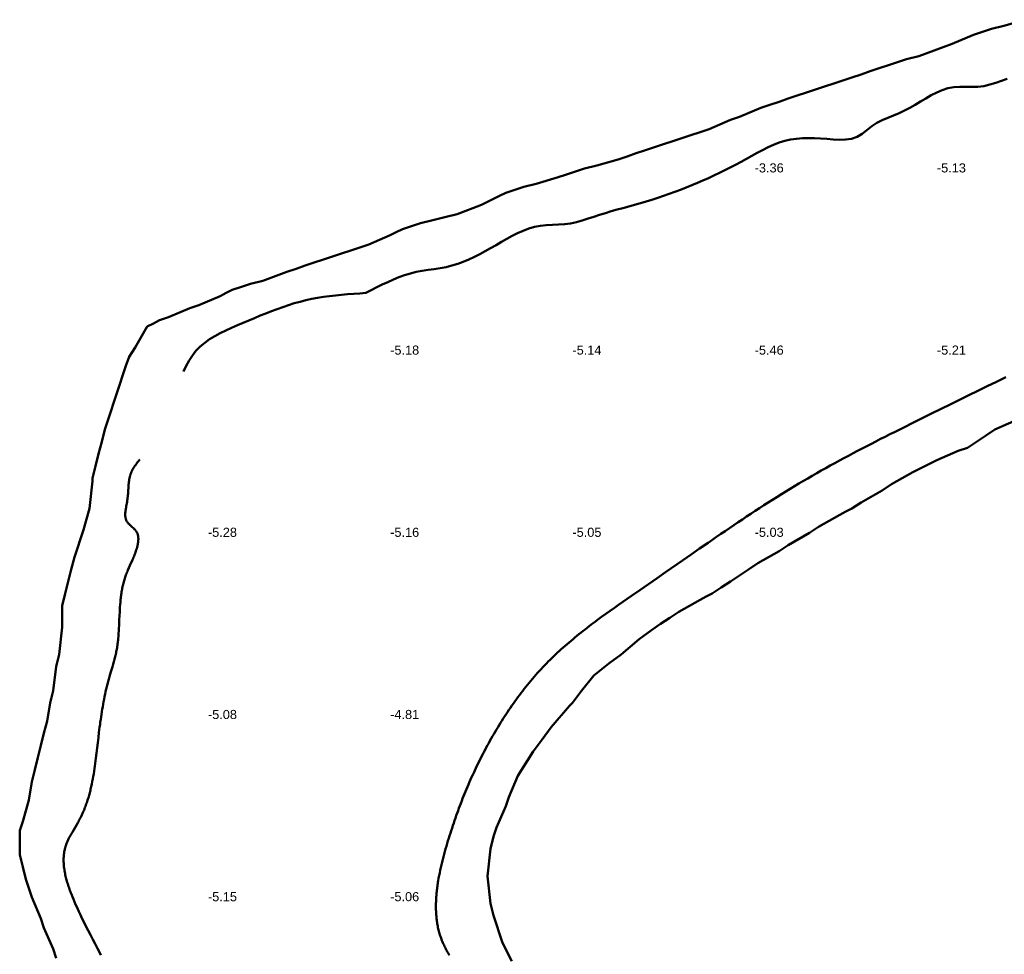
# Model space of a CAD drawing. Header units: metres. Extents: x 239209 to 240490, y 582227 to 583974.
# Tile 21 of 42: x 239209 to 239371, y 583078 to 583232. Entities that reach past the tile are written whole.
import ezdxf

# ---------------------------------------------------------------- set-up
doc = ezdxf.new("R2010")
doc.units = ezdxf.units.M
for name, color, linetype, lineweight in [('B-WE-GW-WATERGANG_BODEM-G', 90, 'Continuous', 18), ('B-WE-SURFACE-GRENS-G', 150, 'Continuous', 18), ('TM-SURFACE-TIN-LABELPeiling axel', 7, 'Continuous', 18)]:
    doc.layers.add(name, color=color, linetype=linetype, lineweight=lineweight)
doc.styles.get("Standard").update_dxf_attribs({"font": 'arial.ttf'})

# ---------------------------------------------------------------- blocks, each defined once
blk = doc.blocks.new('*U33')
at = {"layer": 'TM-SURFACE-TIN-LABELPeiling axel', "color": 7, "linetype": 'Continuous', "lineweight": 18, "insert": (239239.99, 583087.09, -5.15), "char_height": 1.5, "attachment_point": 4}
blk.add_mtext('{\\fArial|b0|i0|c0|p34;-5.15}', dxfattribs=at)
blk = doc.blocks.new('*U34')
at = {"layer": 'TM-SURFACE-TIN-LABELPeiling axel', "color": 7, "linetype": 'Continuous', "lineweight": 18, "insert": (239239.99, 583117.09, -5.08), "char_height": 1.5, "attachment_point": 4}
blk.add_mtext('{\\fArial|b0|i0|c0|p34;-5.08}', dxfattribs=at)
blk = doc.blocks.new('*U35')
at = {"layer": 'TM-SURFACE-TIN-LABELPeiling axel', "color": 7, "linetype": 'Continuous', "lineweight": 18, "insert": (239239.99, 583147.09, -5.28), "char_height": 1.5, "attachment_point": 4}
blk.add_mtext('{\\fArial|b0|i0|c0|p34;-5.28}', dxfattribs=at)
blk = doc.blocks.new('*U40')
at = {"layer": 'TM-SURFACE-TIN-LABELPeiling axel', "color": 7, "linetype": 'Continuous', "lineweight": 18, "insert": (239269.99, 583087.09, -5.06), "char_height": 1.5, "attachment_point": 4}
blk.add_mtext('{\\fArial|b0|i0|c0|p34;-5.06}', dxfattribs=at)
blk = doc.blocks.new('*U41')
at = {"layer": 'TM-SURFACE-TIN-LABELPeiling axel', "color": 7, "linetype": 'Continuous', "lineweight": 18, "insert": (239269.99, 583117.09, -4.81), "char_height": 1.5, "attachment_point": 4}
blk.add_mtext('{\\fArial|b0|i0|c0|p34;-4.81}', dxfattribs=at)
blk = doc.blocks.new('*U42')
at = {"layer": 'TM-SURFACE-TIN-LABELPeiling axel', "color": 7, "linetype": 'Continuous', "lineweight": 18, "insert": (239269.99, 583147.09, -5.16), "char_height": 1.5, "attachment_point": 4}
blk.add_mtext('{\\fArial|b0|i0|c0|p34;-5.16}', dxfattribs=at)
blk = doc.blocks.new('*U43')
at = {"layer": 'TM-SURFACE-TIN-LABELPeiling axel', "color": 7, "linetype": 'Continuous', "lineweight": 18, "insert": (239269.99, 583177.09, -5.18), "char_height": 1.5, "attachment_point": 4}
blk.add_mtext('{\\fArial|b0|i0|c0|p34;-5.18}', dxfattribs=at)
blk = doc.blocks.new('*U52')
at = {"layer": 'TM-SURFACE-TIN-LABELPeiling axel', "color": 7, "linetype": 'Continuous', "lineweight": 18, "insert": (239299.99, 583147.09, -5.05), "char_height": 1.5, "attachment_point": 4}
blk.add_mtext('{\\fArial|b0|i0|c0|p34;-5.05}', dxfattribs=at)
blk = doc.blocks.new('*U53')
at = {"layer": 'TM-SURFACE-TIN-LABELPeiling axel', "color": 7, "linetype": 'Continuous', "lineweight": 18, "insert": (239299.99, 583177.09, -5.14), "char_height": 1.5, "attachment_point": 4}
blk.add_mtext('{\\fArial|b0|i0|c0|p34;-5.14}', dxfattribs=at)
blk = doc.blocks.new('*U59')
at = {"layer": 'TM-SURFACE-TIN-LABELPeiling axel', "color": 7, "linetype": 'Continuous', "lineweight": 18, "insert": (239329.99, 583147.09, -5.03), "char_height": 1.5, "attachment_point": 4}
blk.add_mtext('{\\fArial|b0|i0|c0|p34;-5.03}', dxfattribs=at)
blk = doc.blocks.new('*U60')
at = {"layer": 'TM-SURFACE-TIN-LABELPeiling axel', "color": 7, "linetype": 'Continuous', "lineweight": 18, "insert": (239329.99, 583177.09, -5.46), "char_height": 1.5, "attachment_point": 4}
blk.add_mtext('{\\fArial|b0|i0|c0|p34;-5.46}', dxfattribs=at)
blk = doc.blocks.new('*U61')
at = {"layer": 'TM-SURFACE-TIN-LABELPeiling axel', "color": 7, "linetype": 'Continuous', "lineweight": 18, "insert": (239329.99, 583207.09, -3.36), "char_height": 1.5, "attachment_point": 4}
blk.add_mtext('{\\fArial|b0|i0|c0|p34;-3.36}', dxfattribs=at)
blk = doc.blocks.new('*U68')
at = {"layer": 'TM-SURFACE-TIN-LABELPeiling axel', "color": 7, "linetype": 'Continuous', "lineweight": 18, "insert": (239359.99, 583177.09, -5.21), "char_height": 1.5, "attachment_point": 4}
blk.add_mtext('{\\fArial|b0|i0|c0|p34;-5.21}', dxfattribs=at)
blk = doc.blocks.new('*U69')
at = {"layer": 'TM-SURFACE-TIN-LABELPeiling axel', "color": 7, "linetype": 'Continuous', "lineweight": 18, "insert": (239359.99, 583207.09, -5.13), "char_height": 1.5, "attachment_point": 4}
blk.add_mtext('{\\fArial|b0|i0|c0|p34;-5.13}', dxfattribs=at)

msp = doc.modelspace()

# ---------------------------------------------------------------- linework, layer by layer
at = {"layer": 'B-WE-GW-WATERGANG_BODEM-G', "lineweight": 50}
for points in [[(239371.57, 583221.74, -5.12), (239370.62, 583221.41, -5.14), (239369.67, 583221.1, -5.15), (239368.71, 583220.81, -5.11), (239367.74, 583220.58, -5.1), (239366.75, 583220.46, -5.09), (239365.75, 583220.43, -5.04), (239364.75, 583220.44, -5.01), (239363.74, 583220.44, -4.98), (239362.76, 583220.38, -4.97), (239361.8, 583220.2, -4.96), (239360.87, 583219.9, -4.93), (239359.96, 583219.51, -4.91), (239359.07, 583219.05, -4.9), (239358.18, 583218.54, -4.89), (239357.31, 583218.02, -4.96), (239356.43, 583217.5, -4.98), (239355.55, 583217, -5), (239354.66, 583216.54, -5.02), (239353.76, 583216.12, -4.97), (239352.84, 583215.74, -4.97), (239351.92, 583215.36, -4.98), (239351, 583214.97, -4.99), (239350.11, 583214.52, -4.98), (239349.27, 583213.97, -4.99), (239348.48, 583213.33, -5), (239347.69, 583212.71, -5.01), (239346.86, 583212.2, -5.05), (239345.95, 583211.89, -5.05), (239344.96, 583211.76, -5.07), (239343.94, 583211.74, -5.11), (239342.9, 583211.79, -5.08), (239341.86, 583211.86, -5.08), (239340.84, 583211.92, -4.99), (239339.83, 583211.97, -4.94), (239338.83, 583211.99, -4.88), (239337.84, 583211.98, -4.91), (239336.87, 583211.91, -4.94), (239335.91, 583211.77, -4.95), (239334.96, 583211.55, -4.95), (239334.03, 583211.26, -4.99), (239333.11, 583210.9, -5), (239332.2, 583210.49, -4.98), (239331.3, 583210.04, -5), (239330.4, 583209.57, -5.01), (239329.51, 583209.07, -5), (239328.62, 583208.58, -5.02), (239327.74, 583208.09, -5.04), (239326.85, 583207.61, -5.11), (239325.96, 583207.15, -5.16), (239325.07, 583206.7, -5.17), (239324.18, 583206.26, -5.14), (239323.28, 583205.83, -5.12), (239322.38, 583205.42, -5.11), (239321.48, 583205.01, -5.09), (239320.57, 583204.62, -5.13), (239319.65, 583204.24, -5.15), (239318.72, 583203.86, -5.18), (239317.79, 583203.5, -5.19), (239316.86, 583203.15, -5.17), (239315.92, 583202.81, -5.17), (239314.98, 583202.48, -5.17), (239314.03, 583202.17, -5.15), (239313.08, 583201.86, -5.17), (239312.12, 583201.57, -5.21), (239311.17, 583201.29, -5.25), (239310.21, 583201.02, -5.25), (239309.25, 583200.76, -5.24), (239308.29, 583200.49, -5.25), (239307.33, 583200.23, -5.26), (239306.37, 583199.96, -5.29), (239305.41, 583199.67, -5.3), (239304.46, 583199.38, -5.29), (239303.51, 583199.06, -5.23), (239302.56, 583198.74, -5.2), (239301.61, 583198.43, -5.2), (239300.65, 583198.16, -5.14), (239299.68, 583197.95, -5.09), (239298.69, 583197.83, -5.08), (239297.69, 583197.78, -5.06), (239296.69, 583197.74, -5.06), (239295.69, 583197.69, -5.04), (239294.71, 583197.58, -4.99), (239293.75, 583197.38, -4.96), (239292.81, 583197.1, -4.99), (239291.88, 583196.75, -5.04), (239290.97, 583196.35, -5.03), (239290.07, 583195.9, -5.03), (239289.18, 583195.42, -5.02), (239288.29, 583194.91, -5.03), (239287.41, 583194.4, -5.06), (239286.53, 583193.88, -5.09), (239285.64, 583193.38, -5.11), (239284.75, 583192.9, -5.08), (239283.85, 583192.45, -5.03), (239282.94, 583192.02, -5), (239282.03, 583191.64, -4.99), (239281.1, 583191.3, -4.98), (239280.15, 583191.01, -5.01), (239279.19, 583190.77, -4.99), (239278.21, 583190.59, -5), (239277.23, 583190.45, -5.04), (239276.24, 583190.31, -5.06), (239275.25, 583190.16, -5.06), (239274.27, 583189.97, -5.03), (239273.31, 583189.72, -5), (239272.37, 583189.43, -4.99), (239271.43, 583189.09, -5.01), (239270.51, 583188.72, -5.02), (239269.59, 583188.31, -4.99), (239268.69, 583187.88, -5.06), (239267.78, 583187.44, -5.09), (239266.88, 583186.98, -5.1), (239265.99, 583186.51, -5.11), (239264.99, 583186.43, -5.1), (239263.98, 583186.36, -5.1), (239262.98, 583186.29, -5.11), (239261.98, 583186.2, -5.11), (239260.99, 583186.11, -5.09), (239260, 583185.99, -5.06), (239259.01, 583185.86, -5.08), (239258.03, 583185.7, -5.02), (239257.07, 583185.52, -5.01), (239256.11, 583185.31, -4.96), (239255.15, 583185.07, -4.96), (239254.21, 583184.8, -4.97), (239253.27, 583184.51, -4.99), (239252.34, 583184.19, -5.01), (239251.4, 583183.86, -5.01), (239250.47, 583183.51, -4.93), (239249.54, 583183.14, -5.02), (239248.61, 583182.77, -5.03), (239247.67, 583182.38, -4.99), (239246.73, 583181.99, -5.05), (239245.78, 583181.59, -5.06), (239244.83, 583181.18, -5.04), (239243.87, 583180.77, -5.03), (239242.93, 583180.35, -5.02), (239242.01, 583179.89, -5.08), (239241.11, 583179.41, -5.06), (239240.25, 583178.88, -5.05), (239239.45, 583178.31, -5.07), (239238.7, 583177.68, -5.07), (239238.02, 583176.98, -5.1), (239237.42, 583176.22, -5.08), (239236.89, 583175.38, -5.02), (239236.41, 583174.5, -5.01), (239235.96, 583173.59, -5.02)], [(239279.77, 583077.45, -4.95), (239279.65, 583077.63, -4.92), (239279.54, 583077.81, -4.91), (239279.44, 583077.99, -4.9), (239279.33, 583078.17, -4.91), (239279.23, 583078.35, -4.93), (239279.13, 583078.54, -4.94), (239279.03, 583078.72, -4.96), (239278.94, 583078.91, -4.96), (239278.85, 583079.1, -4.96), (239278.76, 583079.29, -4.96), (239278.67, 583079.48, -4.97), (239278.59, 583079.67, -4.97), (239278.51, 583079.86, -4.97), (239278.44, 583080.05, -4.97), (239278.37, 583080.25, -4.99), (239278.3, 583080.44, -5), (239278.23, 583080.64, -5.01), (239278.17, 583080.83, -5.03), (239278.11, 583081.03, -5.04), (239278.06, 583081.23, -5.03), (239278, 583081.43, -5.01), (239277.96, 583081.63, -5), (239277.91, 583081.83, -4.99), (239277.86, 583082.04, -4.99), (239277.82, 583082.24, -5.02), (239277.78, 583082.44, -5.04), (239277.75, 583082.65, -5.07), (239277.72, 583082.85, -5.09), (239277.69, 583083.06, -5.12), (239277.66, 583083.27, -5.14), (239277.63, 583083.48, -5.15), (239277.61, 583083.68, -5.16), (239277.59, 583083.89, -5.17), (239277.58, 583084.1, -5.16), (239277.56, 583084.31, -5.15), (239277.55, 583084.53, -5.13), (239277.54, 583084.74, -5.1), (239277.53, 583084.95, -5.07), (239277.53, 583085.16, -5.05), (239277.52, 583085.38, -5.02), (239277.52, 583085.59, -5), (239277.53, 583085.81, -4.97), (239277.53, 583086.02, -4.94), (239277.54, 583086.24, -4.94), (239277.54, 583086.45, -4.94), (239277.56, 583086.67, -4.95), (239277.57, 583086.89, -4.97), (239277.58, 583087.1, -4.97), (239277.6, 583087.32, -4.98), (239277.62, 583087.54, -4.99), (239277.64, 583087.76, -5), (239277.66, 583087.97, -5.01), (239277.68, 583088.19, -5.03), (239277.71, 583088.41, -5.03), (239277.74, 583088.63, -5.04), (239277.77, 583088.85, -5.06), (239277.8, 583089.07, -5.07), (239277.83, 583089.29, -5.08), (239277.86, 583089.51, -5.09), (239277.9, 583089.73, -5.1), (239277.97, 583090.17, -5.09), (239278.05, 583090.61, -5.04), (239278.14, 583091.05, -4.98), (239278.23, 583091.49, -4.93), (239278.33, 583091.93, -4.85), (239278.43, 583092.37, -4.85), (239278.54, 583092.81, -4.83), (239278.65, 583093.25, -4.79), (239278.76, 583093.68, -4.75), (239278.88, 583094.12, -4.72), (239279, 583094.56, -4.72), (239279.12, 583094.99, -4.71), (239279.25, 583095.42, -4.66), (239279.37, 583095.85, -4.62), (239279.5, 583096.28, -4.63), (239279.63, 583096.71, -4.65), (239279.76, 583097.13, -4.67), (239279.9, 583097.55, -4.7), (239280.03, 583097.97, -4.73), (239280.17, 583098.39, -4.71), (239280.31, 583098.81, -4.69), (239280.45, 583099.22, -4.66), (239280.59, 583099.63, -4.64), (239280.73, 583100.04, -4.63), (239280.87, 583100.45, -4.63), (239281.02, 583100.85, -4.63), (239281.16, 583101.26, -4.64), (239281.31, 583101.66, -4.65), (239281.46, 583102.06, -4.67), (239281.61, 583102.46, -4.68), (239281.77, 583102.86, -4.7), (239281.92, 583103.26, -4.71), (239282.08, 583103.65, -4.73), (239282.24, 583104.04, -4.74), (239282.4, 583104.43, -4.73), (239282.56, 583104.82, -4.73), (239282.72, 583105.21, -4.74), (239282.89, 583105.6, -4.75), (239283.06, 583105.99, -4.76), (239283.22, 583106.37, -4.75), (239283.4, 583106.76, -4.75), (239283.57, 583107.14, -4.77), (239283.74, 583107.52, -4.79), (239283.92, 583107.9, -4.81), (239284.1, 583108.28, -4.82), (239284.28, 583108.66, -4.82), (239284.47, 583109.04, -4.83), (239284.65, 583109.41, -4.83), (239284.84, 583109.79, -4.83), (239285.03, 583110.16, -4.84), (239285.22, 583110.54, -4.81), (239285.41, 583110.91, -4.82), (239285.61, 583111.28, -4.82), (239285.81, 583111.66, -4.83), (239286.01, 583112.03, -4.85), (239286.21, 583112.4, -4.84), (239286.42, 583112.77, -4.84), (239286.63, 583113.14, -4.85), (239286.84, 583113.51, -4.86), (239287.05, 583113.88, -4.87), (239287.26, 583114.24, -4.87), (239287.48, 583114.61, -4.88), (239287.7, 583114.98, -4.89), (239287.92, 583115.34, -4.9), (239288.15, 583115.7, -4.91), (239288.37, 583116.07, -4.91), (239288.6, 583116.43, -4.9), (239288.83, 583116.79, -4.95), (239289.07, 583117.15, -4.97), (239289.3, 583117.5, -4.95), (239289.54, 583117.86, -4.93), (239289.78, 583118.21, -4.93), (239290.02, 583118.56, -4.91), (239290.27, 583118.92, -4.88), (239290.52, 583119.26, -4.89), (239290.77, 583119.61, -4.9), (239291.02, 583119.96, -4.93), (239291.28, 583120.3, -4.95), (239291.54, 583120.64, -4.97), (239291.8, 583120.98, -4.99), (239292.06, 583121.32, -5), (239292.32, 583121.66, -4.99), (239292.59, 583121.99, -4.99), (239292.86, 583122.32, -4.98), (239293.14, 583122.65, -4.98), (239293.41, 583122.98, -4.97), (239293.69, 583123.3, -4.96), (239293.97, 583123.62, -4.94), (239294.25, 583123.94, -4.93), (239294.54, 583124.26, -4.92), (239294.83, 583124.57, -4.91), (239295.12, 583124.88, -4.91), (239295.41, 583125.19, -4.91), (239295.71, 583125.5, -4.91), (239296, 583125.8, -4.93), (239296.31, 583126.1, -4.92), (239296.61, 583126.4, -4.92), (239296.91, 583126.69, -4.92), (239297.22, 583126.99, -4.91), (239297.53, 583127.28, -4.9), (239297.84, 583127.56, -4.89), (239298.16, 583127.85, -4.88), (239298.48, 583128.13, -4.87), (239298.79, 583128.41, -4.87), (239299.11, 583128.69, -4.88), (239299.44, 583128.97, -4.91), (239299.76, 583129.24, -4.92), (239300.09, 583129.52, -4.92), (239300.41, 583129.79, -4.92), (239300.74, 583130.06, -4.93), (239301.07, 583130.32, -4.93), (239301.41, 583130.59, -4.92), (239301.74, 583130.85, -4.91), (239302.08, 583131.12, -4.91), (239302.41, 583131.38, -4.92), (239302.75, 583131.64, -4.91), (239303.09, 583131.9, -4.91), (239303.43, 583132.15, -4.91), (239303.77, 583132.41, -4.91), (239304.11, 583132.66, -4.92), (239304.8, 583133.17, -4.92), (239305.49, 583133.67, -4.94), (239306.19, 583134.17, -4.92), (239306.89, 583134.66, -4.93), (239307.59, 583135.15, -4.94), (239308.29, 583135.64, -4.97), (239309.7, 583136.62, -4.95), (239311.11, 583137.59, -4.95), (239312.51, 583138.56, -4.88), (239313.92, 583139.54, -4.89), (239315.32, 583140.52, -4.82), (239318.12, 583142.47, -4.75), (239319.52, 583143.44, -4.76), (239320.92, 583144.42, -4.81), (239322.33, 583145.39, -4.84), (239323.73, 583146.35, -4.88), (239324.43, 583146.83, -4.89), (239325.14, 583147.31, -4.91), (239325.84, 583147.79, -4.92), (239326.55, 583148.26, -4.91), (239327.25, 583148.74, -4.94), (239327.96, 583149.21, -4.96), (239328.67, 583149.68, -4.96), (239329.38, 583150.15, -5.02), (239330.09, 583150.61, -5.08), (239330.8, 583151.07, -5.12), (239331.51, 583151.54, -5.08), (239332.23, 583151.99, -5.07), (239332.95, 583152.45, -5), (239333.66, 583152.9, -5), (239334.38, 583153.35, -5), (239335.11, 583153.8, -5.02), (239335.83, 583154.24, -5.01), (239336.56, 583154.68, -4.98), (239337.28, 583155.12, -4.97), (239338.02, 583155.55, -5), (239338.75, 583155.98, -5.08), (239339.48, 583156.41, -5.09), (239340.22, 583156.83, -5.09), (239340.96, 583157.25, -5.1), (239341.7, 583157.67, -5.1), (239342.44, 583158.08, -5.05), (239343.19, 583158.49, -4.97), (239343.94, 583158.9, -4.9), (239344.68, 583159.3, -4.85), (239345.43, 583159.71, -4.89), (239346.19, 583160.1, -4.95), (239346.94, 583160.5, -4.83), (239347.69, 583160.9, -4.81), (239348.45, 583161.29, -4.8), (239349.21, 583161.68, -4.82), (239349.96, 583162.07, -4.82), (239350.72, 583162.46, -4.83), (239351.48, 583162.84, -4.82), (239352.24, 583163.23, -4.84), (239353, 583163.61, -4.85), (239354.53, 583164.37, -4.89), (239356.05, 583165.13, -4.95), (239357.58, 583165.89, -4.92), (239359.11, 583166.64, -4.87), (239362.17, 583168.15, -4.76), (239365.22, 583169.65, -4.72), (239366.75, 583170.4, -4.74), (239368.28, 583171.15, -4.73), (239369.81, 583171.89, -4.74), (239371.34, 583172.63, -4.74)], [(239228.77, 583159.08, -4.98), (239228.5, 583158.74, -4.96), (239228.36, 583158.57, -4.95), (239228.23, 583158.39, -4.95), (239228.1, 583158.22, -4.96), (239227.98, 583158.05, -4.96), (239227.86, 583157.87, -4.95), (239227.8, 583157.78, -4.95), (239227.74, 583157.69, -4.95), (239227.69, 583157.6, -4.95), (239227.64, 583157.51, -4.95), (239227.58, 583157.42, -4.95), (239227.54, 583157.33, -4.95), (239227.49, 583157.24, -4.95), (239227.44, 583157.15, -4.95), (239227.4, 583157.06, -4.95), (239227.36, 583156.96, -4.95), (239227.33, 583156.87, -4.95), (239227.29, 583156.77, -4.96), (239227.26, 583156.68, -4.96), (239227.23, 583156.58, -4.96), (239227.2, 583156.48, -4.97), (239227.17, 583156.39, -4.97), (239227.14, 583156.29, -4.98), (239227.12, 583156.19, -4.98), (239227.1, 583156.09, -4.98), (239227.08, 583155.99, -4.98), (239227.04, 583155.79, -4.98), (239227.01, 583155.59, -4.97), (239226.98, 583155.38, -4.96), (239226.95, 583155.18, -4.95), (239226.93, 583154.97, -4.94), (239226.92, 583154.75, -4.95), (239226.9, 583154.54, -4.96), (239226.89, 583154.33, -4.97), (239226.87, 583154.11, -4.98), (239226.86, 583153.89, -4.98), (239226.84, 583153.67, -4.98), (239226.83, 583153.45, -4.98), (239226.81, 583153.23, -4.98), (239226.79, 583153, -4.98), (239226.77, 583152.77, -4.97), (239226.74, 583152.55, -4.96), (239226.71, 583152.32, -4.95), (239226.68, 583152.09, -4.95), (239226.64, 583151.86, -4.95), (239226.55, 583151.4, -4.92), (239226.51, 583151.17, -4.93), (239226.47, 583150.94, -4.93), (239226.46, 583150.83, -4.93), (239226.44, 583150.72, -4.93), (239226.42, 583150.61, -4.93), (239226.41, 583150.5, -4.93), (239226.4, 583150.39, -4.93), (239226.39, 583150.28, -4.93), (239226.39, 583150.17, -4.93), (239226.38, 583150.06, -4.93), (239226.38, 583149.96, -4.93), (239226.39, 583149.85, -4.93), (239226.39, 583149.75, -4.93), (239226.4, 583149.65, -4.93), (239226.41, 583149.55, -4.93), (239226.43, 583149.45, -4.93), (239226.45, 583149.35, -4.93), (239226.48, 583149.26, -4.93), (239226.51, 583149.17, -4.93), (239226.55, 583149.08, -4.93), (239226.59, 583148.99, -4.94), (239226.63, 583148.9, -4.94), (239226.68, 583148.82, -4.94), (239226.74, 583148.73, -4.95), (239226.8, 583148.65, -4.95), (239226.87, 583148.57, -4.95), (239226.94, 583148.49, -4.96), (239227.01, 583148.42, -4.97), (239227.09, 583148.34, -4.98), (239227.17, 583148.27, -4.99), (239227.33, 583148.12, -5.01), (239227.49, 583147.97, -5.03), (239227.66, 583147.82, -5.04), (239227.74, 583147.75, -5.05), (239227.82, 583147.67, -5.06), (239227.9, 583147.59, -5.07), (239227.97, 583147.52, -5.08), (239228.04, 583147.44, -5.08), (239228.11, 583147.35, -5.09), (239228.17, 583147.27, -5.09), (239228.23, 583147.19, -5.09), (239228.28, 583147.1, -5.1), (239228.31, 583147.05, -5.1), (239228.33, 583147.01, -5.1), (239228.37, 583146.91, -5.1), (239228.41, 583146.82, -5.1), (239228.44, 583146.72, -5.1), (239228.47, 583146.62, -5.1), (239228.49, 583146.52, -5.1), (239228.51, 583146.42, -5.1), (239228.52, 583146.32, -5.09), (239228.53, 583146.21, -5.09), (239228.54, 583146.1, -5.09), (239228.54, 583145.99, -5.08), (239228.53, 583145.88, -5.08), (239228.53, 583145.77, -5.07), (239228.52, 583145.66, -5.07), (239228.51, 583145.55, -5.06), (239228.49, 583145.44, -5.06), (239228.47, 583145.33, -5.06), (239228.45, 583145.22, -5.06), (239228.43, 583145.1, -5.06), (239228.41, 583144.99, -5.05), (239228.38, 583144.88, -5.04), (239228.33, 583144.66, -5.02), (239228.26, 583144.44, -5), (239228.2, 583144.22, -4.97), (239228.13, 583144.01, -4.95), (239228.06, 583143.8, -4.95), (239227.99, 583143.59, -4.95), (239227.91, 583143.38, -4.95), (239227.83, 583143.18, -4.94), (239227.75, 583142.98, -4.95), (239227.67, 583142.78, -4.95), (239227.58, 583142.58, -4.95), (239227.5, 583142.39, -4.96), (239227.32, 583142, -4.98), (239227.15, 583141.61, -4.97), (239226.98, 583141.23, -4.96), (239226.81, 583140.85, -4.94), (239226.73, 583140.66, -4.93), (239226.65, 583140.47, -4.93), (239226.57, 583140.28, -4.92), (239226.5, 583140.09, -4.91), (239226.43, 583139.9, -4.91), (239226.36, 583139.7, -4.92), (239226.3, 583139.51, -4.92), (239226.23, 583139.31, -4.92), (239226.18, 583139.12, -4.92), (239226.12, 583138.92, -4.93), (239226.07, 583138.72, -4.93), (239226.02, 583138.52, -4.94), (239225.97, 583138.32, -4.94), (239225.93, 583138.11, -4.94), (239225.89, 583137.91, -4.94), (239225.85, 583137.71, -4.94), (239225.81, 583137.5, -4.93), (239225.78, 583137.29, -4.93), (239225.75, 583137.09, -4.93), (239225.72, 583136.88, -4.93), (239225.69, 583136.67, -4.93), (239225.66, 583136.46, -4.93), (239225.64, 583136.25, -4.93), (239225.62, 583136.04, -4.94), (239225.6, 583135.83, -4.93), (239225.58, 583135.62, -4.93), (239225.54, 583135.19, -4.95), (239225.51, 583134.76, -4.98), (239225.48, 583134.33, -5), (239225.46, 583133.9, -5.01), (239225.44, 583133.47, -5.01), (239225.4, 583132.6, -5.02), (239225.36, 583131.74, -5.02), (239225.34, 583131.3, -5.04), (239225.31, 583130.87, -5.05), (239225.28, 583130.44, -5.05), (239225.25, 583130, -5.04), (239225.21, 583129.57, -5.05), (239225.19, 583129.36, -5.05), (239225.16, 583129.14, -5.05), (239225.14, 583128.93, -5.06), (239225.11, 583128.72, -5.07), (239225.08, 583128.5, -5.07), (239225.05, 583128.29, -5.08), (239225.02, 583128.08, -5.09), (239224.98, 583127.87, -5.09), (239224.95, 583127.66, -5.08), (239224.9, 583127.45, -5.07), (239224.86, 583127.24, -5.07), (239224.82, 583127.03, -5.07), (239224.77, 583126.82, -5.06), (239224.72, 583126.61, -5.06), (239224.67, 583126.41, -5.05), (239224.62, 583126.2, -5.05), (239224.51, 583125.79, -5.06), (239224.39, 583125.38, -5.06), (239224.27, 583124.97, -5.05), (239224.03, 583124.15, -5.03), (239223.91, 583123.75, -5.03), (239223.79, 583123.34, -5.04), (239223.67, 583122.93, -5.05), (239223.56, 583122.52, -5.04), (239223.45, 583122.11, -5.04), (239223.35, 583121.7, -5.05), (239223.25, 583121.29, -5.06), (239223.15, 583120.87, -5.08), (239223.06, 583120.46, -5.08), (239222.98, 583120.04, -5.08), (239222.89, 583119.63, -5.08), (239222.81, 583119.21, -5.07), (239222.73, 583118.8, -5.06), (239222.66, 583118.38, -5.06), (239222.59, 583117.96, -5.07), (239222.52, 583117.54, -5.08), (239222.46, 583117.12, -5.08), (239222.39, 583116.7, -5.06), (239222.33, 583116.28, -5.06), (239222.27, 583115.85, -5.06), (239222.22, 583115.43, -5.06), (239222.16, 583115.01, -5.05), (239222.05, 583114.16, -5.06), (239221.95, 583113.31, -5.06), (239221.85, 583112.46, -5.06), (239221.75, 583111.6, -5.06), (239221.64, 583110.75, -5.06), (239221.54, 583109.89, -5.02), (239221.49, 583109.47, -5.04), (239221.43, 583109.04, -5.04), (239221.37, 583108.61, -5.04), (239221.31, 583108.19, -5.07), (239221.25, 583107.76, -5.07), (239221.18, 583107.34, -5.06), (239221.11, 583106.91, -5.06), (239221.03, 583106.49, -5.07), (239220.95, 583106.07, -5.09), (239220.87, 583105.65, -5.08), (239220.78, 583105.23, -5.08), (239220.68, 583104.82, -5.06), (239220.63, 583104.61, -5.05), (239220.58, 583104.4, -5.05), (239220.53, 583104.2, -5.05), (239220.47, 583103.99, -5.06), (239220.41, 583103.79, -5.06), (239220.36, 583103.58, -5.06), (239220.3, 583103.38, -5.05), (239220.23, 583103.17, -5.05), (239220.17, 583102.97, -5.05), (239220.11, 583102.77, -5.05), (239220.04, 583102.57, -5.05), (239219.97, 583102.37, -5.05), (239219.9, 583102.17, -5.05), (239219.82, 583101.97, -5.05), (239219.75, 583101.77, -5.05), (239219.67, 583101.57, -5.04), (239219.59, 583101.37, -5.04), (239219.51, 583101.17, -5.04), (239219.42, 583100.98, -5.04), (239219.34, 583100.78, -5.02), (239219.25, 583100.59, -5.01), (239219.16, 583100.39, -5), (239219.06, 583100.2, -4.99), (239218.96, 583100.01, -4.96), (239218.86, 583099.82, -4.95), (239218.76, 583099.63, -4.95), (239218.66, 583099.44, -4.96), (239218.55, 583099.25, -4.95), (239218.33, 583098.87, -4.96), (239218.11, 583098.5, -4.99), (239217.89, 583098.13, -5.03), (239217.67, 583097.75, -5.03), (239217.57, 583097.57, -5.03), (239217.46, 583097.38, -5.03), (239217.36, 583097.19, -5.04), (239217.26, 583097.01, -5.04), (239217.16, 583096.82, -5.03), (239217.06, 583096.63, -5.03), (239216.97, 583096.44, -5.03), (239216.89, 583096.25, -5.03), (239216.8, 583096.06, -5.03), (239216.72, 583095.86, -5.05), (239216.65, 583095.67, -5.06), (239216.58, 583095.48, -5.06), (239216.55, 583095.38, -5.07), (239216.52, 583095.28, -5.07), (239216.49, 583095.18, -5.08), (239216.47, 583095.08, -5.09), (239216.44, 583094.98, -5.1), (239216.42, 583094.88, -5.1), (239216.37, 583094.68, -5.11), (239216.34, 583094.48, -5.11), (239216.3, 583094.28, -5.1), (239216.28, 583094.07, -5.11), (239216.26, 583093.87, -5.11), (239216.24, 583093.66, -5.12), (239216.23, 583093.46, -5.12), (239216.22, 583093.25, -5.12), (239216.22, 583093.04, -5.12), (239216.23, 583092.83, -5.11), (239216.24, 583092.62, -5.1), (239216.25, 583092.41, -5.1), (239216.27, 583092.2, -5.09), (239216.29, 583091.99, -5.09), (239216.32, 583091.77, -5.08), (239216.35, 583091.56, -5.08), (239216.38, 583091.35, -5.07), (239216.42, 583091.13, -5.06), (239216.46, 583090.92, -5.05), (239216.51, 583090.71, -5.04), (239216.55, 583090.49, -5.02), (239216.61, 583090.28, -5), (239216.66, 583090.06, -4.98), (239216.72, 583089.85, -4.97), (239216.78, 583089.63, -4.95), (239216.84, 583089.42, -4.93), (239216.91, 583089.2, -4.92), (239216.97, 583088.99, -4.91), (239217.05, 583088.78, -4.91), (239217.12, 583088.56, -4.92), (239217.19, 583088.35, -4.92), (239217.27, 583088.14, -4.93), (239217.35, 583087.92, -4.93), (239217.43, 583087.71, -4.94), (239217.51, 583087.5, -4.95), (239217.68, 583087.08, -4.94), (239217.85, 583086.67, -4.92), (239218.02, 583086.25, -4.9), (239218.2, 583085.84, -4.89), (239218.38, 583085.44, -4.9), (239218.56, 583085.04, -4.91), (239218.74, 583084.64, -4.91), (239218.93, 583084.25, -4.91), (239219.12, 583083.86, -4.91), (239219.3, 583083.47, -4.92), (239219.49, 583083.08, -4.93), (239219.68, 583082.7, -4.93), (239219.87, 583082.32, -4.94), (239220.06, 583081.94, -4.95), (239220.25, 583081.56, -4.95), (239220.64, 583080.81, -4.95), (239221.02, 583080.07, -4.94), (239221.41, 583079.33, -5.01), (239221.79, 583078.58, -5.04), (239222.17, 583077.84, -5.04), (239222.35, 583077.47, -5.04)]]:
    msp.add_polyline3d(points, dxfattribs=at)
at = {"layer": 'B-WE-SURFACE-GRENS-G', "linetype": 'ByBlock', "lineweight": 50}
for points in [[(239215, 583077, -3.45), (239214.5, 583078.5, -3.43), (239213, 583082, -3.35), (239212.5, 583083.5, -3.38), (239211, 583087, -3.36), (239210.5, 583088.5, -3.37), (239210, 583090, -3.38), (239209.5, 583092, -3.34), (239209, 583094, -3.31), (239209, 583094.5, -3.32), (239209, 583095, -3.33), (239209, 583095.5, -3.33), (239209, 583096, -3.33), (239209, 583096.5, -3.32), (239209, 583097, -3.31), (239209, 583097.5, -3.26), (239209, 583098, -3.21), (239209.5, 583099.5, -3.23), (239210.5, 583103, -3.18), (239211, 583106, -3.09), (239211.5, 583108, -3.1), (239212, 583110, -3.1), (239212.5, 583112, -3.16), (239213, 583114, -3.21), (239213.5, 583116, -3.33), (239214, 583119, -3.3), (239214.5, 583121, -3.31), (239215, 583125, -3.24), (239215.5, 583127, -3.31), (239216, 583131.5, -3.26), (239216, 583132, -3.26), (239216, 583132.5, -3.25), (239216, 583133, -3.25), (239216, 583133.5, -3.21), (239216, 583134, -3.17), (239216, 583134.5, -3.17), (239216, 583135, -3.16), (239216.5, 583137, -3.17), (239217, 583139, -3.18), (239217.5, 583141, -3.13), (239218, 583143, -3.08), (239218.5, 583144.5, -3.14), (239219, 583146, -3.2), (239219.5, 583147.5, -3.31), (239220.5, 583151, -3.39), (239221, 583155.5, -3.36), (239221, 583156, -3.35), (239221.5, 583158, -3.23), (239222, 583160, -3.1), (239222.5, 583162, -3.13), (239223, 583164, -3.16), (239223.5, 583165.5, -3.15), (239224, 583167, -3.13), (239224.5, 583168.5, -3.13), (239225, 583170, -3.14), (239225.5, 583171.5, -3.16), (239226, 583173, -3.18), (239226.5, 583174.5, -3.19), (239227, 583176, -3.2), (239228, 583177.5, -3.22), (239230, 583181, -3.1), (239231, 583181.5, -3.12), (239232, 583182, -3.14), (239233.5, 583182.5, -3.12), (239237, 583184, -3.02), (239238.5, 583184.5, -3), (239242, 583186, -2.95), (239243, 583186.5, -2.9), (239244, 583187, -2.86), (239245.5, 583187.5, -2.89), (239247, 583188, -2.91), (239249, 583188.5, -2.95), (239253, 583190, -2.96), (239254.5, 583190.5, -2.96), (239256, 583191, -2.95), (239257.5, 583191.5, -2.95), (239259, 583192, -2.95), (239260.5, 583192.5, -2.97), (239262, 583193, -2.99), (239263.5, 583193.5, -2.99), (239265, 583194, -2.98), (239266.5, 583194.5, -2.99), (239270, 583196, -2.95), (239271, 583196.5, -2.98), (239272, 583197, -3.01), (239273.5, 583197.5, -2.98), (239275, 583198, -2.95), (239277, 583198.5, -2.98), (239279, 583199, -3), (239281, 583199.5, -3.09), (239285, 583201, -3.09), (239286, 583201.5, -3.03), (239287, 583202, -2.98), (239288, 583202.5, -2.94), (239289, 583203, -2.9), (239290.5, 583203.5, -2.92), (239292, 583204, -2.95), (239294, 583204.5, -2.96), (239297.5, 583205.5, -2.96), (239299, 583206, -2.96), (239300.5, 583206.5, -2.94), (239302, 583207, -2.93), (239304, 583207.5, -2.94), (239307.5, 583208.5, -2.98), (239309, 583209, -2.99), (239310.5, 583209.5, -2.98), (239312, 583210, -2.96), (239313.5, 583210.5, -2.97), (239315, 583211, -2.98), (239316.5, 583211.5, -2.99), (239318, 583212, -3.01), (239319.5, 583212.5, -3.03), (239321, 583213, -3.05), (239322.5, 583213.5, -3.06), (239326, 583215, -2.98), (239327.5, 583215.5, -3), (239331, 583217, -2.94), (239332.5, 583217.5, -3), (239334, 583218, -3.06), (239335.5, 583218.5, -3.02), (239337, 583219, -2.97), (239338.5, 583219.5, -2.97), (239340, 583220, -2.97), (239341.5, 583220.5, -2.94), (239343, 583221, -2.9), (239344.5, 583221.5, -2.92), (239346, 583222, -2.94), (239347.5, 583222.5, -2.93), (239349, 583223, -2.92), (239350.5, 583223.5, -2.93), (239352, 583224, -2.94), (239353.5, 583224.5, -2.96), (239355, 583225, -2.97), (239357, 583225.5, -3.04), (239361, 583227, -3.02), (239362.5, 583227.5, -3.01), (239366, 583229, -3.02), (239367.5, 583229.5, -3.04), (239369, 583230, -3.07), (239371, 583230.5, -3.02), (239374.5, 583231.5, -2.98)], [(239374, 583166, -2.82), (239369.5, 583164, -2.88), (239368, 583163, -2.88), (239366.5, 583162, -2.83), (239365, 583161, -2.79), (239363.5, 583160.5, -2.81), (239360, 583159, -2.88), (239359, 583158.5, -2.88), (239358, 583158, -2.88), (239357, 583157.5, -2.85), (239356, 583157, -2.82), (239352.5, 583155, -2.86), (239351, 583154, -2.81), (239347.5, 583152, -2.84), (239346, 583151, -2.83), (239345, 583150.5, -2.87), (239344, 583150, -2.91), (239340.5, 583148, -2.98), (239339, 583147, -2.97), (239335.5, 583145, -2.96), (239334, 583144, -2.93), (239330.5, 583142, -3), (239329, 583141, -2.98), (239327.5, 583140, -2.93), (239326, 583139, -2.88), (239324.5, 583138, -2.9), (239323, 583137, -2.92), (239322, 583136.5, -2.95), (239321, 583136, -2.97), (239317.5, 583134, -2.99), (239316, 583133, -2.96), (239314.5, 583132, -3), (239313, 583131, -3.04), (239311, 583129.5, -2.97), (239308, 583127, -2.86), (239306, 583125.5, -2.85), (239303.5, 583123.5, -2.83), (239301.5, 583121, -2.81), (239300, 583119, -2.79), (239299.5, 583118.5, -2.8), (239296.5, 583115, -2.88), (239295, 583113, -2.92), (239293.5, 583111, -2.9), (239291, 583107, -2.85), (239289.5, 583103.5, -2.85), (239289, 583102, -2.81), (239287.5, 583098.5, -2.81), (239287, 583097, -2.82), (239286.5, 583095, -2.85), (239286, 583090.5, -2.88), (239286.5, 583086, -2.88), (239287, 583084, -2.84), (239287.5, 583082.5, -2.83), (239288, 583081, -2.82), (239288.5, 583079.5, -2.86), (239290, 583076.5, -2.87)]]:
    msp.add_polyline3d(points, dxfattribs=at)

# ---------------------------------------------------------------- block references
at = {"layer": 'TM-SURFACE-TIN-LABELPeiling axel', "color": 7, "linetype": 'Continuous', "lineweight": 18}
for name in ['*U61', '*U69', '*U43', '*U53', '*U60', '*U68', '*U35', '*U42', '*U52', '*U59', '*U34', '*U41', '*U33', '*U40']:
    msp.add_blockref(name, (0, 0), dxfattribs=at)

doc.saveas('drawing.dxf')
